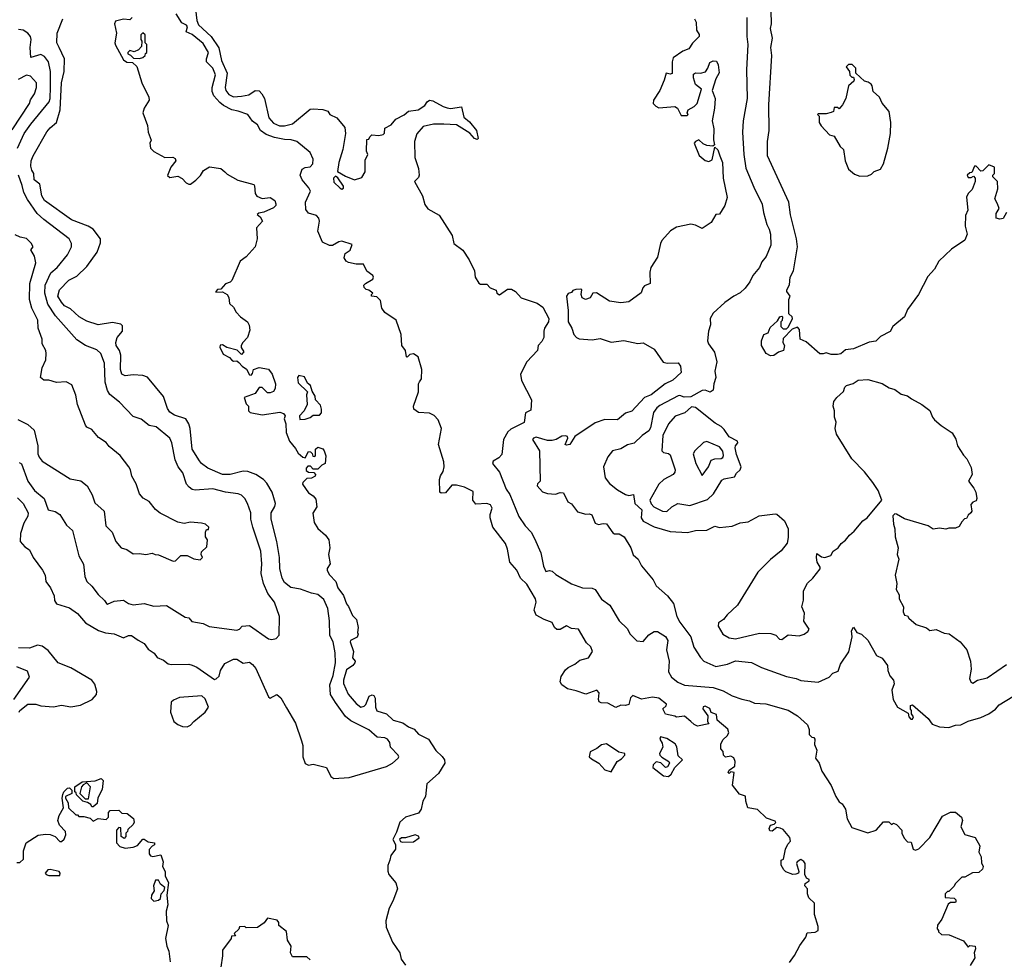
# Model space of a CAD drawing. Extents: x 1793424 to 1900092, y 321114 to 470632.
# Tile 167 of 256: x 1870383 to 1876562, y 396164 to 402060. Entities that reach past the tile are written whole.
import ezdxf

# ---------------------------------------------------------------- set-up
doc = ezdxf.new("R2010")
doc.units = 0

msp = doc.modelspace()

# ---------------------------------------------------------------- linework, layer by layer
at = {"layer": '0CON05XD'}
for points in [[(1870369.5, 399059.5), (1870404.5, 399025), (1870436.5, 398965), (1870434.3, 398945), (1870409.7, 398900.3), (1870388.6, 398835), (1870385.7, 398785.7), (1870415, 398751.2), (1870445, 398733.3), (1870467.5, 398685), (1870526, 398605), (1870542, 398575), (1870548, 398535), (1870577.5, 398495), (1870598.8, 398445), (1870602.5, 398415), (1870615, 398394), (1870695, 398370), (1870745, 398334.5), (1870795.9, 398275.9), (1870877.8, 398227.8), (1870922.6, 398212.6), (1870975.4, 398205.4), (1871035, 398182), (1871065, 398196), (1871085, 398195.8), (1871125.8, 398165.8), (1871165, 398146.2), (1871190, 398110), (1871227.5, 398085), (1871245, 398057.5), (1871285, 398040), (1871315, 398018.8), (1871335, 398013.3), (1871445, 398016.7), (1871465, 398010), (1871495, 397996.7), (1871605, 397920), (1871617, 397923), (1871635, 397940), (1871642.5, 397975), (1871670.7, 398019.3), (1871725, 398047.5), (1871745, 398047.5), (1871785, 398022.5), (1871825, 398027.5), (1871845, 398013.3), (1871865, 397987.5), (1871945, 397810), (1871955, 397802.5), (1871996.1, 397826.1), (1872021.2, 397805), (1872058.3, 397741.7), (1872113.8, 397645), (1872150.8, 397535), (1872159.2, 397505), (1872160, 397435), (1872175, 397392.5), (1872195, 397382.5), (1872225, 397387.5), (1872307.7, 397367.7), (1872335, 397310), (1872355, 397297.5), (1872450, 397305), (1872685, 397373.8), (1872722.5, 397395), (1872757.5, 397425), (1872762.5, 397435), (1872757.5, 397445), (1872710, 397495), (1872705.8, 397525), (1872691.4, 397545), (1872675, 397552.9), (1872626.9, 397556.9), (1872575, 397604.3), (1872460.5, 397660.5), (1872428.2, 397688.2), (1872364.2, 397774.2), (1872334.6, 397825), (1872329.5, 397885), (1872349.6, 397945), (1872364.4, 398024.4), (1872363.5, 398086.5), (1872350, 398155), (1872330, 398195), (1872328, 398288), (1872316.9, 398365), (1872291.7, 398421.7), (1872255, 398453.3), (1872215, 398460.5), (1872145, 398486), (1872085, 398496), (1872045, 398528.8), (1872030.8, 398555), (1872015.6, 398615.6), (1872013.1, 398685), (1871995.8, 398785), (1871960.8, 398925), (1871960.8, 398965), (1871984, 399005), (1871987.5, 399025), (1871968.5, 399095), (1871935, 399151.4), (1871914, 399174), (1871866, 399205), (1871815, 399224.2), (1871785, 399227.1), (1871704.5, 399205.5), (1871656.6, 399206.6), (1871563.3, 399245), (1871524.6, 399274.6), (1871512.5, 399292.5), (1871465.5, 399365.5), (1871453.5, 399495), (1871444.3, 399525), (1871426.2, 399555), (1871355, 399577.8), (1871325, 399597.5), (1871310.6, 399620.6), (1871285.4, 399695.4), (1871185, 399816), (1871155, 399828), (1871095, 399832), (1871045, 399824.2), (1871023.8, 399835), (1871015.8, 399865), (1871018.1, 399955), (1871010, 399985), (1870988.6, 400015), (1870985.8, 400034.2), (1870994.3, 400065.7), (1871028, 400105), (1871028.8, 400138.8), (1871018.8, 400148.8), (1870965, 400160.8), (1870875, 400146), (1870805, 400168), (1870756, 400195), (1870702, 400245), (1870665, 400264.4), (1870645, 400288), (1870623.3, 400325), (1870632, 400365), (1870691.2, 400425), (1870741.7, 400451.7), (1870805, 400512), (1870868.7, 400601.3), (1870890.6, 400659.4), (1870890, 400685), (1870843.8, 400745), (1870813.6, 400763.6), (1870708, 400805), (1870539.2, 400925), (1870521.4, 400955), (1870508.5, 401028.5), (1870474.4, 401055), (1870472.9, 401095), (1870458.6, 401115), (1870452, 401142), (1870454.7, 401175.3), (1870467.1, 401205), (1870553.8, 401356.2), (1870575, 401382.5), (1870614.6, 401415.4), (1870637.5, 401495), (1870645.5, 401665), (1870662.2, 401735), (1870663.3, 401815), (1870630.6, 401885), (1870615.5, 401915), (1870617.5, 401975), (1870653.8, 402065)], [(1871090, 402075), (1871075, 402060), (1871035, 402062.5), (1870985, 402050), (1870977.5, 402035), (1870991.2, 401975), (1870981.2, 401915), (1870985, 401900), (1871035, 401807.5), (1871055, 401793.3), (1871091.7, 401791.7), (1871117.3, 401767.3), (1871149.2, 401665), (1871194.2, 401575), (1871196, 401555), (1871163.3, 401505), (1871156.2, 401475), (1871185.7, 401395.7), (1871188.8, 401355), (1871207.5, 401305), (1871200, 401285), (1871203.3, 401255), (1871225, 401233.8), (1871295, 401196.2), (1871345, 401196.7), (1871359.3, 401189.3), (1871362.5, 401175), (1871332.5, 401135), (1871311.7, 401081.7), (1871325, 401070), (1871375, 401077.5), (1871403, 401063), (1871427, 401037), (1871445, 401027.5), (1871455, 401027.5), (1871487.7, 401052.3), (1871517.9, 401082.1), (1871536.1, 401113.9), (1871573.6, 401136.4), (1871646.4, 401126.4), (1871670, 401105), (1871685, 401090), (1871752.7, 401052.7), (1871852.5, 401025), (1871857.7, 401017.7), (1871860.5, 400970.5), (1871872.1, 400952.1), (1871905, 400938.6), (1871955, 400943.8), (1871983.3, 400925), (1871991.2, 400905), (1871991.2, 400895), (1871975, 400878.8), (1871915, 400852.5), (1871883, 400847), (1871872.5, 400837.5), (1871893, 400823), (1871906, 400795), (1871870, 400755), (1871873.8, 400685), (1871861.2, 400635), (1871805, 400571.2), (1871765.9, 400544.1), (1871715, 400422.5), (1871705, 400412.5), (1871675, 400402.5), (1871645, 400370), (1871625, 400367.5), (1871613.3, 400355), (1871615, 400350), (1871655, 400352.5), (1871685.9, 400335.9), (1871696.1, 400316.1), (1871699.3, 400279.3), (1871725, 400256.7), (1871741.2, 400225), (1871768.8, 400195), (1871813.3, 400165), (1871824.2, 400144.2), (1871827.3, 400112.7), (1871812.5, 400065), (1871782.5, 400035), (1871773.3, 400015), (1871772.5, 400002.5), (1871790, 399975), (1871775, 399960), (1871747, 399987), (1871683, 400003), (1871655, 400020), (1871641.7, 400018.3), (1871640, 400005), (1871660.7, 399960.7), (1871700.7, 399940.7), (1871715, 399922.5), (1871725, 399917.5), (1871745, 399920), (1871759.3, 399909.3), (1871780, 399885), (1871806.4, 399866.4), (1871825, 399832.5), (1871835, 399830), (1871845, 399840), (1871850, 399865), (1871885, 399877.5), (1871945, 399866.7), (1871966.7, 399835), (1871987.5, 399775), (1871986.7, 399745), (1871975, 399727.5), (1871955, 399717.5), (1871938.3, 399718.3), (1871905, 399752.5), (1871885, 399752.5), (1871860, 399715), (1871791.7, 399688.3), (1871805, 399650), (1871820, 399635), (1871820, 399605), (1871830, 399595), (1871905, 399581.2), (1872015, 399597.5), (1872038.3, 399588.3), (1872050, 399575), (1872042.5, 399555), (1872053.6, 399523.6), (1872055, 399470), (1872076.7, 399415), (1872115, 399370), (1872130.7, 399340.7), (1872160, 399315), (1872175, 399310), (1872195, 399350), (1872208.3, 399348.3), (1872218.3, 399338.3), (1872221.7, 399321.7), (1872235, 399320), (1872240, 399325), (1872240, 399365), (1872255, 399377.5), (1872285, 399367.5), (1872293.6, 399353.6), (1872303.6, 399323.6), (1872300, 399275), (1872280, 399265), (1872255, 399240), (1872225, 399240), (1872208.3, 399258.3), (1872191.7, 399258.3), (1872180, 399245), (1872181.7, 399231.7), (1872195, 399220), (1872228.3, 399218.3), (1872240, 399205), (1872237.5, 399195), (1872215, 399182.5), (1872185, 399180), (1872160, 399155), (1872157.5, 399145), (1872195, 399090), (1872225, 399072.5), (1872241.7, 399051.7), (1872247.5, 399002.5), (1872223, 398963), (1872230.8, 398905), (1872255, 398866.2), (1872302.5, 398825), (1872322.5, 398795)], [(1875215, 396143.8), (1875245, 396186.7), (1875278.8, 396251.2), (1875317, 396303), (1875325, 396330), (1875375, 396333.3), (1875393.3, 396345), (1875395, 396370), (1875370, 396445), (1875370, 396515), (1875335, 396550), (1875326.7, 396575), (1875326, 396606), (1875310, 396625), (1875311.7, 396638.3), (1875337.5, 396655), (1875337.5, 396665), (1875321.7, 396671.7), (1875310, 396695), (1875313.3, 396765), (1875305, 396777.5), (1875285, 396790), (1875262.5, 396775), (1875257.5, 396765), (1875272.5, 396715), (1875270, 396705), (1875253, 396697), (1875235, 396696.2), (1875191.7, 396711.7), (1875177.5, 396725), (1875162.5, 396755), (1875162.5, 396785), (1875177, 396793), (1875188.8, 396855), (1875203, 396887), (1875220, 396905), (1875217, 396927), (1875175, 396977.5), (1875155, 396987.5), (1875135, 396990), (1875105, 396967.5), (1875090.7, 396970.7), (1875087.5, 396985), (1875093.8, 397006.2), (1875117.5, 397012.5), (1875127.5, 397022.5), (1875125, 397030), (1875069.3, 397049.3), (1875013.9, 397103.9), (1874953.3, 397113.3), (1874940, 397155), (1874938.3, 397188.3), (1874900.7, 397200.7), (1874856.7, 397256.7), (1874866.4, 397336.4), (1874845, 397340), (1874835, 397330), (1874830, 397335), (1874835, 397350), (1874870, 397375), (1874873.3, 397405), (1874865, 397427.5), (1874845, 397437.5), (1874811.7, 397431.7), (1874800, 397445), (1874797, 397467), (1874782.5, 397485), (1874783.3, 397516.7), (1874797, 397543), (1874823, 397567), (1874832.5, 397585), (1874827, 397607), (1874760, 397665), (1874755, 397700), (1874721.7, 397711.7), (1874715, 397737.5), (1874685, 397752.5), (1874671.7, 397748.3), (1874670, 397735), (1874701.7, 397691.7), (1874700, 397655), (1874708.3, 397641.7), (1874637, 397627), (1874615, 397636.7), (1874595.6, 397655.6), (1874555, 397690), (1874505, 397682.5), (1874495, 397690), (1874435, 397702.5), (1874420, 397735), (1874440, 397755), (1874442.5, 397765), (1874395, 397802), (1874355, 397809.2), (1874285, 397796), (1874231.7, 397818.3), (1874216.2, 397805), (1874205, 397762), (1874185, 397755.8), (1874155, 397757.5), (1874125, 397744), (1874075, 397771.9), (1874033.1, 397773.1), (1874020.3, 397780.3), (1874015.6, 397795), (1874019.1, 397835), (1874005, 397852.5), (1873935, 397827.1), (1873875, 397848.6), (1873820, 397860), (1873785.8, 397885.8), (1873774.1, 397904.1), (1873781.7, 397938.3), (1873808.8, 397981.2), (1873824.5, 397995.5), (1873866.2, 398015), (1873899.3, 398040.7), (1873952.5, 398055), (1873977.5, 398095), (1873967.5, 398125), (1873939.3, 398149.3), (1873890, 398235), (1873845, 398240), (1873815, 398256.7), (1873775, 398232.5), (1873753, 398233), (1873740, 398245), (1873725, 398277.5), (1873675, 398296.2), (1873625, 398324), (1873611.2, 398355), (1873624.2, 398405), (1873620.8, 398425), (1873565, 398518.8), (1873526, 398555), (1873502, 398605), (1873458.8, 398655), (1873445, 398737.5), (1873432.6, 398772.6), (1873351.4, 398875), (1873336, 398935), (1873336, 398955), (1873348.8, 398995), (1873336.7, 399015), (1873315, 399023.3), (1873245, 399020), (1873227.5, 399045), (1873228.3, 399098.3), (1873175, 399127.5), (1873125, 399140), (1873095, 399140), (1873055, 399090), (1873028.3, 399088.3), (1873020, 399095), (1873017.5, 399175), (1873023, 399197), (1873040, 399225), (1873046.2, 399255), (1873044, 399285), (1873011.2, 399395), (1873031.2, 399495), (1873009.7, 399549.7), (1872985, 399576), (1872955, 399590), (1872885, 399594.2), (1872856.2, 399615), (1872853.8, 399635), (1872885.7, 399725), (1872885.9, 399774.1), (1872892.1, 399787.9), (1872904.3, 399805.7), (1872906.2, 399865), (1872884.2, 399944.2), (1872855, 399963.8), (1872831.7, 399958.3), (1872815, 399942.5), (1872810, 399945), (1872803.8, 399985), (1872781.2, 400015), (1872777.5, 400085), (1872746.2, 400175), (1872673.6, 400223.6), (1872655, 400250), (1872648.3, 400298.3), (1872625, 400320), (1872590, 400325), (1872590, 400335), (1872600, 400345), (1872575, 400362.5), (1872556.4, 400366.4), (1872545, 400380), (1872543.3, 400395), (1872552.5, 400405), (1872598.3, 400431.7), (1872603.3, 400445), (1872600, 400455), (1872562.1, 400482.1), (1872540, 400525), (1872495, 400526.2), (1872446.1, 400536.1), (1872432.5, 400545), (1872420, 400565), (1872426.4, 400593.6), (1872456.1, 400613.9), (1872468.8, 400648.8), (1872405, 400670), (1872385, 400666.7), (1872346.4, 400643.6), (1872327, 400643), (1872283.3, 400665), (1872254.1, 400734.1), (1872264.3, 400795), (1872261.1, 400815), (1872245, 400832.2), (1872195.3, 400845.3), (1872178.2, 400868.2), (1872177.7, 400915), (1872207.1, 400985), (1872198, 401005), (1872155.6, 401055.6), (1872142.5, 401085), (1872155, 401121.2), (1872175, 401131.9), (1872205, 401136), (1872222, 401155), (1872223.8, 401185), (1872205, 401226.7), (1872122.5, 401295), (1872086.6, 401306.6), (1872045, 401308.2), (1871981.7, 401321.7), (1871930, 401340), (1871894.2, 401365), (1871875, 401401.2), (1871843.3, 401423.3), (1871815.4, 401465.4), (1871755, 401487.1), (1871715, 401493.8), (1871661.2, 401521.2), (1871639.8, 401539.8), (1871602, 401582), (1871590.6, 401610.6), (1871590.5, 401635), (1871611.1, 401715), (1871594.3, 401755), (1871556.2, 401795), (1871555.3, 401815), (1871567.3, 401855), (1871535, 401910), (1871465, 401967.5), (1871427.5, 401985), (1871435.5, 402015), (1871430, 402025), (1871400, 402040), (1871365, 402097.5)], [(1871485.4, 402125.4), (1871494.5, 402055), (1871505, 402027.5), (1871584.6, 401954.6), (1871633.8, 401883.8), (1871649.5, 401805), (1871685.7, 401725), (1871672.5, 401635), (1871677.8, 401615), (1871695, 401591.4), (1871725, 401577.1), (1871775, 401580), (1871821.7, 401588.3), (1871860, 401615), (1871885, 401613.3), (1871903.3, 401595), (1871918.8, 401565), (1871945.6, 401445), (1871975, 401410), (1872013.3, 401395), (1872045, 401393.3), (1872095, 401405.7), (1872205, 401498.8), (1872225, 401501.2), (1872285, 401496.7), (1872316.7, 401486.7), (1872330, 401465), (1872373.8, 401443.8), (1872423.3, 401383.3), (1872427.5, 401345), (1872411.9, 401245), (1872385.6, 401165), (1872377.5, 401107.5), (1872427.6, 401077.6), (1872485, 401055.7), (1872530.5, 401069.5), (1872550.8, 401105), (1872551.7, 401178.3), (1872567.5, 401215), (1872560, 401235), (1872561.7, 401308.3), (1872575, 401310), (1872580, 401325), (1872593, 401337), (1872636.7, 401333.3), (1872665, 401340), (1872671.7, 401348.3), (1872675, 401380), (1872715, 401400), (1872744.2, 401435.8), (1872795, 401462.9), (1872823.8, 401486.2), (1872883.3, 401495), (1872925, 401522.5), (1872940.6, 401545), (1872955, 401554.4), (1872975, 401551.5), (1873040, 401515), (1873065, 401507.5), (1873086.4, 401503.6), (1873155, 401513.3), (1873169.4, 401449.4), (1873205, 401419.2), (1873249.2, 401365), (1873260, 401315), (1873255, 401307.5), (1873236.7, 401315), (1873207.8, 401347.8), (1873125, 401400), (1873045, 401405.5), (1872980, 401405), (1872915, 401390.6), (1872875, 401343.8), (1872860, 401295), (1872862, 401195), (1872886.4, 401126.4), (1872890, 401085), (1872885, 401070), (1872860, 401045), (1872910, 400955), (1872925, 400900), (1872943.9, 400873.9), (1873015, 400832.5), (1873096.7, 400705), (1873107.5, 400655), (1873163.9, 400613.9), (1873203.6, 400553.6), (1873237.5, 400485), (1873241.2, 400445), (1873265, 400406.7), (1873275, 400401.2), (1873315, 400400), (1873335, 400377.5), (1873373, 400363), (1873377.5, 400345), (1873395, 400333.3), (1873445, 400368.8), (1873468.8, 400368.8), (1873493.9, 400353.9), (1873530, 400315), (1873630.5, 400280.5), (1873667.1, 400257.1), (1873704.3, 400185), (1873700.8, 400165), (1873676, 400125), (1873672.9, 400105), (1873672.9, 400065), (1873659.8, 400040.2), (1873635.8, 400015), (1873632, 399985), (1873566, 399914), (1873526.2, 399835), (1873531.2, 399795), (1873595.4, 399675.4), (1873590, 399610), (1873558, 399592), (1873548.6, 399531.4), (1873465, 399491.2), (1873445.7, 399474.3), (1873420, 399425), (1873409.5, 399330.5), (1873390.3, 399309.7), (1873355, 399288.8), (1873350.8, 399275), (1873395, 399220), (1873435.6, 399115), (1873459.7, 399079.7), (1873515, 398943.3), (1873555, 398883.3), (1873593.6, 398843.6), (1873613.6, 398803.6), (1873654, 398715), (1873669.3, 398630.7), (1873685, 398597.5), (1873707, 398603), (1873725, 398600), (1873748, 398578), (1873845, 398520), (1873915, 398495.8), (1873975, 398492), (1873995, 398483.8), (1874033.7, 398423.7), (1874086.2, 398385), (1874145, 398286.7), (1874195, 398238.8), (1874213.8, 398205), (1874255, 398162.9), (1874295, 398158.8), (1874330.5, 398199.5), (1874365, 398220), (1874385, 398220), (1874435, 398188.8), (1874450.6, 398165), (1874441.9, 398105), (1874458.1, 398035), (1874455, 397967.5), (1874474.5, 397934.5), (1874512.8, 397902.8), (1874555, 397883.6), (1874735, 397869.2), (1874798.2, 397848.2), (1874855, 397817.5), (1874915.8, 397795.8), (1874964, 397786), (1874995, 397772), (1875065, 397765.8), (1875206.6, 397726.6), (1875265, 397691.4), (1875326, 397635), (1875338, 397605), (1875336.7, 397575), (1875355, 397556.7), (1875366.2, 397556.2), (1875373.3, 397545), (1875371.7, 397511.7), (1875386.2, 397475), (1875376.2, 397425), (1875401.2, 397395), (1875416.2, 397345), (1875476.2, 397255), (1875504.4, 397184.4), (1875525, 397152.5), (1875545, 397140), (1875565.9, 397105.9), (1875576.7, 397045), (1875605, 396990), (1875705, 396957.5), (1875757.5, 396975), (1875803, 397027), (1875837, 397027), (1875855, 397010), (1875867, 397017), (1875885, 397010), (1875920, 396975), (1875920, 396955), (1875933, 396923), (1875955, 396900), (1875978.3, 396898.3), (1875990, 396855), (1876005, 396847.5), (1876025, 396857.5), (1876095, 396927.5), (1876175, 397062.5), (1876225, 397087.5), (1876255, 397087.5), (1876292.5, 397055), (1876300, 397035), (1876290, 396995), (1876315, 396947.5), (1876378.3, 396928.3), (1876407.5, 396875), (1876402.5, 396835), (1876417, 396807), (1876418.3, 396768.3), (1876430, 396745), (1876425, 396730), (1876401.7, 396708.3), (1876363, 396707), (1876315, 396680), (1876295, 396680), (1876255, 396640), (1876245, 396620), (1876215, 396590), (1876205, 396590), (1876190, 396575), (1876191.7, 396551.7), (1876247, 396547), (1876257, 396537), (1876257.5, 396525), (1876255, 396520), (1876225, 396520), (1876210, 396510), (1876170, 396415), (1876143, 396377), (1876140, 396355), (1876150, 396345), (1876150, 396335), (1876168.3, 396318.3), (1876216.4, 396316.4), (1876305, 396280), (1876335, 396240), (1876345, 396250), (1876380, 396245), (1876381.7, 396228.3), (1876372.5, 396205), (1876376.4, 396173.6), (1876347.5, 396125)], [(1874617.5, 402065), (1874627.5, 402045), (1874630, 401995), (1874647, 401967), (1874647.5, 401955), (1874605, 401912.5), (1874583, 401877), (1874545, 401862.5), (1874485, 401820), (1874477.5, 401795), (1874477, 401723), (1874465, 401717.5), (1874440, 401725), (1874428.3, 401681.7), (1874400, 401615), (1874360, 401555), (1874357.5, 401535), (1874375, 401516.7), (1874395, 401506.7), (1874495, 401515.8), (1874511.2, 401505), (1874535, 401460), (1874571.7, 401458.3), (1874577.5, 401465), (1874572.5, 401475), (1874578.8, 401495), (1874615, 401515.8), (1874634, 401535), (1874662.5, 401625), (1874625, 401653.3), (1874611.2, 401695), (1874612, 401718), (1874623.8, 401726.2), (1874655, 401724), (1874687.5, 401732.5), (1874702.5, 401755), (1874715, 401792.5), (1874735, 401802.5), (1874755, 401800), (1874766.1, 401776.1), (1874773, 401727), (1874751.2, 401688.8), (1874729.2, 401615), (1874746.7, 401565), (1874743.8, 401505), (1874728.8, 401425), (1874740, 401375), (1874736.4, 401306.4), (1874742.5, 401275), (1874733, 401267), (1874695, 401271.5), (1874672.1, 401282.1), (1874645, 401305.7), (1874623.2, 401296.8), (1874616.2, 401285), (1874647.7, 401207.7), (1874685.8, 401175.8), (1874708.8, 401171.2), (1874728.8, 401181.2), (1874745, 401260), (1874765, 401242.5), (1874776.7, 401205), (1874793.3, 401165), (1874798.8, 401065), (1874822, 400945), (1874808.8, 400895), (1874775, 400840), (1874751.7, 400838.3), (1874723, 400787), (1874665, 400750), (1874625, 400770), (1874595, 400776.7), (1874505, 400757.5), (1874467.5, 400735), (1874413.8, 400675), (1874404.3, 400655.7), (1874385, 400570), (1874343.3, 400505), (1874336.7, 400475), (1874340, 400405), (1874305, 400390), (1874293, 400377), (1874283, 400347), (1874205, 400290), (1874155, 400283.8), (1874085, 400293.8), (1874003.9, 400346.1), (1873980, 400345), (1873962.5, 400315), (1873933.8, 400303.8), (1873913.3, 400315), (1873907.5, 400335), (1873910, 400365), (1873905, 400370), (1873873, 400367), (1873855, 400360), (1873845, 400347.5), (1873825, 400342.5), (1873814, 400326), (1873824.3, 400235), (1873824.4, 400165), (1873848, 400125), (1873860, 400085), (1873877.5, 400065), (1873895, 400056.7), (1873975, 400052), (1874025, 400058.8), (1874095, 400037.5), (1874175, 400046), (1874262.5, 400027.5), (1874295, 400032.5), (1874365, 399992), (1874421.3, 399911.3), (1874445.9, 399904.1), (1874516.4, 399906.4), (1874529.2, 399885), (1874533.9, 399846.1), (1874481.7, 399798.3), (1874433.8, 399775), (1874345, 399706.2), (1874305, 399690), (1874225, 399603.8), (1874185, 399591.2), (1874135, 399550), (1874055, 399551.2), (1873995, 399531.2), (1873866.7, 399445), (1873835, 399393.8), (1873815, 399390), (1873806.7, 399395), (1873824, 399435), (1873820, 399445), (1873808.9, 399448.9), (1873785, 399446.7), (1873750, 399425), (1873725, 399418.5), (1873695, 399420.3), (1873625, 399440.5), (1873606.9, 399435), (1873602.1, 399425), (1873644.6, 399355), (1873650, 399165), (1873631.7, 399148.3), (1873630, 399135), (1873665, 399097.5), (1873695, 399086.7), (1873745, 399083.3), (1873775, 399092.5), (1873795, 399090), (1873823.3, 399035), (1873845, 399022.5), (1873882.7, 398972.7), (1873935, 398956.7), (1873958.8, 398958.8), (1873973.3, 398953.3), (1873995, 398900), (1874015, 398892), (1874045, 398899.4), (1874065, 398895.6), (1874105, 398840), (1874115, 398833.8), (1874145, 398833.8), (1874176.7, 398815), (1874219.2, 398745), (1874232.7, 398702.7), (1874264.1, 398674.1), (1874285, 398633.3), (1874357.5, 398545), (1874377.6, 398507.6), (1874448.8, 398445), (1874485.8, 398395.8), (1874506.2, 398315), (1874525, 398278.8), (1874595, 398187.5), (1874612.7, 398122.7), (1874655, 398056.7), (1874676.7, 398035), (1874752.1, 398002.1), (1874825.2, 398014.8), (1874875, 398037.5), (1874975, 398027.1), (1875037.5, 397995), (1875195, 397937.5), (1875255, 397926), (1875285, 397914), (1875395, 397903.8), (1875462.5, 397935), (1875485, 397958.8), (1875518.8, 397971.2), (1875533.8, 398015), (1875587.3, 398092.7), (1875607, 398187), (1875602.5, 398225), (1875615, 398247.5), (1875637.5, 398215), (1875665, 398203.3), (1875705.5, 398165.5), (1875759.7, 398069.7), (1875795, 398054.2), (1875828.3, 398008.3), (1875831.4, 397975), (1875843.1, 397943.1), (1875867.5, 397915), (1875871.7, 397891.7), (1875857, 397853), (1875863.6, 397793.6)], [(1874945.7, 402075), (1874945.8, 401955), (1874952.9, 401905), (1874944.2, 401745), (1874947.5, 401565), (1874924.2, 401425), (1874919.2, 401355), (1874926.9, 401215), (1874939.1, 401129.1), (1874989.3, 401009.3), (1875043.2, 400903.2), (1875050.8, 400849.2), (1875070.8, 400775), (1875087.5, 400745), (1875095.8, 400714.2), (1875097.1, 400645), (1875067.5, 400575), (1875040.3, 400539.7), (1875026.2, 400505), (1874983.8, 400455), (1874966, 400415), (1874936.7, 400375), (1874905, 400346.7), (1874863.9, 400326.1), (1874807.5, 400285), (1874735, 400217.5), (1874716.7, 400185), (1874718.8, 400145), (1874706, 400105), (1874698.8, 400045), (1874706.2, 400025), (1874743.9, 399973.9), (1874757.3, 399912.7), (1874746, 399855), (1874752, 399815), (1874738.8, 399775), (1874734, 399735), (1874717.1, 399722.9), (1874685, 399735.6), (1874665, 399733.8), (1874595, 399693.9), (1874552.1, 399692.1), (1874525, 399701.4), (1874515, 399699.1), (1874400.9, 399639.1), (1874382.2, 399625), (1874361.5, 399595), (1874342.1, 399497.9), (1874330.7, 399479.3), (1874288.9, 399451.1), (1874238.3, 399401.7), (1874198.3, 399391.7), (1874155, 399368), (1874103.3, 399355), (1874075, 399317.5), (1874046.2, 399255), (1874056.7, 399185), (1874085, 399148.8), (1874135, 399108.8), (1874185, 399080), (1874205, 399073.8), (1874235, 399080), (1874243.3, 399025), (1874287.9, 398985), (1874282.9, 398935), (1874295, 398912.7), (1874365, 398878.2), (1874465, 398849.2), (1874575, 398842.5), (1874625, 398853.8), (1874695, 398857.5), (1874745, 398881.4), (1874775, 398874.2), (1874855, 398880.8), (1874905, 398902), (1874955, 398908.8), (1875023, 398947), (1875125, 398960), (1875135, 398957.5), (1875182.5, 398915), (1875206.2, 398865), (1875205, 398810), (1875200, 398775), (1875162.7, 398727.3), (1875095, 398673.3), (1875015.9, 398594.1), (1874886.7, 398385), (1874823.3, 398325), (1874800, 398295), (1874768.8, 398275), (1874766.2, 398255), (1874796.7, 398205), (1874835, 398181.4), (1874875, 398175.7), (1875025, 398210), (1875097.3, 398207.3), (1875128.3, 398198.3), (1875151.7, 398171.7), (1875165, 398170), (1875205, 398198.8), (1875275, 398193.8), (1875306.1, 398203.9), (1875329.3, 398220.7), (1875337.5, 398235), (1875303.3, 398285), (1875308.8, 398335), (1875291.2, 398375), (1875301.7, 398418.3), (1875302, 398475), (1875328, 398525), (1875361.2, 398555), (1875407.5, 398615), (1875407.1, 398625), (1875387.1, 398655), (1875384.1, 398684.1), (1875385, 398710), (1875415, 398690), (1875435, 398685.8), (1875472.7, 398697.3), (1875488.8, 398725), (1875518.8, 398745), (1875537.3, 398772.7), (1875566.3, 398793.7), (1875590, 398825), (1875620.5, 398849.5), (1875674.2, 398915), (1875702.5, 398935), (1875792.5, 399045), (1875770, 399105), (1875736.3, 399156.3), (1875685, 399222), (1875605, 399304), (1875508.3, 399458.3), (1875500, 399495), (1875506.7, 399535), (1875497.5, 399565), (1875497.5, 399605), (1875487.5, 399635), (1875493.3, 399665), (1875510.7, 399689.3), (1875552.5, 399727.5), (1875561.2, 399755), (1875572.5, 399765), (1875613.6, 399776.4), (1875645, 399797.5), (1875705, 399801.2), (1875795, 399776.2), (1875840.5, 399750.5), (1875875, 399740), (1875915, 399711.2), (1875955, 399700), (1875980.5, 399680.5), (1876045, 399646.2), (1876095, 399606.7), (1876111.2, 399565), (1876125, 399550), (1876165, 399513.3), (1876235, 399467.5), (1876257.6, 399427.6), (1876268.8, 399385), (1876305, 399327.5), (1876326.7, 399305), (1876355, 399250), (1876360, 399205), (1876337.5, 399165), (1876370.7, 399120.7), (1876382.5, 399095), (1876390, 399055), (1876385, 399040), (1876365, 399032.5), (1876353, 399017), (1876357.5, 398975), (1876352.5, 398965), (1876335, 398950), (1876325, 398930), (1876313, 398927), (1876295, 398910), (1876279.3, 398880.7), (1876255, 398870), (1876215, 398870), (1876195, 398862.5), (1876155, 398870), (1876115, 398862.5), (1876085, 398883.3), (1875935, 398927.5), (1875885, 398957.5), (1875875, 398960), (1875863, 398947), (1875866.7, 398895), (1875875.9, 398865.9), (1875876.7, 398815), (1875896.7, 398745), (1875890, 398705), (1875901.2, 398675), (1875876.7, 398575), (1875887, 398523), (1875883.8, 398485), (1875901.7, 398451.7), (1875902.5, 398425), (1875930, 398375), (1875927.5, 398345), (1875935, 398322.5), (1875955, 398320), (1875963.6, 398303.6), (1876010, 398265), (1876073.6, 398243.6), (1876095, 398227.5), (1876135, 398232.5), (1876185, 398210), (1876215.9, 398205.9), (1876285.9, 398155.9), (1876326.1, 398106.1), (1876350, 398035), (1876353.3, 397985), (1876343.8, 397925), (1876352.5, 397905), (1876365, 397897.5), (1876393.8, 397916.2), (1876455, 397929.2), (1876575, 398014)], [(1876520, 400905), (1876502.5, 400935), (1876521.7, 400998.3), (1876520, 401045), (1876490, 401075), (1876490, 401085), (1876500, 401095), (1876500, 401135), (1876465, 401150), (1876428.3, 401111.7), (1876415, 401110), (1876385, 401140), (1876375, 401140), (1876358.3, 401101.7), (1876345, 401100), (1876330, 401085), (1876335, 401070), (1876355, 401070), (1876368.3, 401078.3), (1876380, 401065), (1876380, 401045), (1876360, 400995), (1876335, 400970), (1876323.9, 400946.1), (1876332.5, 400865), (1876319.3, 400830.7), (1876317.5, 400765), (1876330, 400715), (1876315, 400677.5), (1876230.6, 400619.4), (1876150.8, 400545), (1876124.2, 400495), (1876081.8, 400448.2), (1876024.1, 400335.9), (1875955, 400242.5), (1875936.7, 400195), (1875863.3, 400135), (1875845, 400102.5), (1875785, 400072.5), (1875755, 400042.5), (1875715, 400036.7), (1875615, 399993.8), (1875565, 399988.8), (1875535.7, 399964.3), (1875515, 399958.8), (1875475, 399958.8), (1875445, 399970), (1875425, 399962.5), (1875405, 399963.3), (1875318.3, 400038.3), (1875280, 400055), (1875277.5, 400115), (1875265, 400130), (1875231.7, 400118.3), (1875175, 400060), (1875172.5, 400035), (1875182.5, 400015), (1875176.2, 399983.8), (1875145, 399973.3), (1875115, 399953.3), (1875095, 399950), (1875067.5, 399965), (1875037.5, 400015), (1875037.5, 400045), (1875052.5, 400085), (1875080, 400095), (1875091.7, 400128.3), (1875139.3, 400170.7), (1875153.6, 400196.4), (1875165, 400200), (1875170, 400195), (1875167, 400173), (1875160, 400165), (1875160, 400135), (1875175, 400120), (1875195, 400120), (1875208.3, 400131.7), (1875232.5, 400185), (1875230, 400195), (1875210, 400215), (1875210, 400305), (1875217.5, 400325), (1875197.5, 400355), (1875197.5, 400365), (1875214.1, 400395.9), (1875218, 400445), (1875240, 400485), (1875263.8, 400635), (1875257.5, 400685), (1875220.8, 400835), (1875210, 400915), (1875075.8, 401205.8), (1875076, 401295), (1875085.7, 401364.3), (1875084.4, 401525), (1875102.5, 401835), (1875097.5, 401885), (1875108, 401945), (1875094.2, 402005), (1875100.8, 402035), (1875098.6, 402115)], [(1870368.7, 401255), (1870412.1, 401345), (1870452.5, 401405), (1870567.1, 401545), (1870574.1, 401565.9), (1870577.1, 401637.1), (1870577.3, 401735), (1870563.6, 401795), (1870539.2, 401829.2), (1870515, 401840.9), (1870453.9, 401823.9), (1870449.2, 401885), (1870455.6, 401935.6), (1870450, 401955), (1870433.8, 401975), (1870405, 401993.8), (1870375, 401998)], [(1871135, 401817.5), (1871155, 401823.3), (1871170, 401835), (1871171.7, 401848.3), (1871180, 401855), (1871180, 401905), (1871170, 401915), (1871170, 401965), (1871155, 401977.5), (1871142.5, 401965), (1871142.5, 401935), (1871150, 401925), (1871148.3, 401891.7), (1871128.3, 401871.7), (1871101.7, 401858.3), (1871075, 401866.2), (1871062.5, 401855), (1871062.5, 401845), (1871078.3, 401838.3), (1871098.3, 401818.3), (1871135, 401817.5)], [(1875655, 401077.5), (1875705, 401081.2), (1875728.3, 401091.7), (1875745, 401107.5), (1875785, 401122.5), (1875803.8, 401155), (1875831.2, 401255), (1875848, 401345), (1875850, 401415), (1875838.8, 401485), (1875795, 401536.7), (1875778.8, 401575), (1875738.8, 401608.8), (1875733.8, 401645), (1875726.7, 401655), (1875707.7, 401667.7), (1875683.8, 401673.8), (1875630, 401725), (1875630, 401755), (1875608.3, 401778.3), (1875585, 401780), (1875570, 401765), (1875590, 401735), (1875591.7, 401711.7), (1875605, 401700), (1875615, 401700), (1875620, 401685), (1875617.5, 401675), (1875583.3, 401645), (1875566.7, 401565), (1875547.5, 401525), (1875525, 401500), (1875515, 401510), (1875495, 401510), (1875490, 401485), (1875475, 401477.5), (1875445, 401470), (1875395, 401470), (1875390, 401465), (1875400, 401455), (1875400, 401415), (1875412.5, 401395), (1875465, 401337.5), (1875495, 401330), (1875532.5, 401265), (1875552.5, 401245), (1875563.3, 401175), (1875585, 401122.5), (1875621.2, 401091.2), (1875655, 401077.5)], [(1870335, 401370), (1870445, 401533.8), (1870451.7, 401558.3), (1870476, 401595), (1870489.2, 401635), (1870488, 401665), (1870451.2, 401705), (1870425, 401713.1), (1870372.7, 401685)], [(1870380.5, 399280.5), (1870395, 399273.3), (1870435, 399163.8), (1870475.8, 399105.8), (1870536.7, 399055), (1870561.2, 398985), (1870605, 398974), (1870635.9, 398955.9), (1870677, 398887), (1870713.6, 398853.6), (1870753.8, 398695), (1870782.7, 398642.7), (1870792, 398565), (1870804.2, 398534.2), (1870835.9, 398505.9), (1870875, 398452.5), (1870915.9, 398415.9), (1870927, 398397), (1870935, 398393.3), (1870975, 398411.2), (1871035, 398417.5), (1871066.4, 398396.4), (1871095, 398388.8), (1871165, 398396.7), (1871225, 398378.8), (1871305, 398383.8), (1871421.7, 398311.7), (1871445, 398306.7), (1871464.1, 398284.1), (1871535, 398270), (1871571.7, 398251.7), (1871745, 398230), (1871762.5, 398235), (1871780, 398255), (1871825, 398258.8), (1871945, 398173.8), (1871965, 398170), (1871993, 398177), (1872011.7, 398198.3), (1872013.3, 398315), (1871982, 398405), (1871939.8, 398459.8), (1871912.2, 398522.2), (1871898.9, 398585), (1871902.2, 398645), (1871895.5, 398725), (1871845.6, 398875), (1871834.4, 398925), (1871833.3, 398965), (1871813.1, 399025), (1871796.3, 399056.3), (1871775.4, 399075.4), (1871755, 399084.3), (1871675, 399094.4), (1871595, 399117.1), (1871485, 399108), (1871465, 399112), (1871445.8, 399125.8), (1871430, 399145), (1871407, 399217), (1871378, 399255), (1871357.9, 399297.9), (1871337.5, 399405), (1871325, 399433.3), (1871240, 399505), (1871195, 399512.5), (1871145, 399552.5), (1871095, 399570), (1871009.7, 399659.7), (1870949.1, 399709.1), (1870935, 399733.3), (1870919.5, 399785), (1870914.3, 399905), (1870892, 399965), (1870867.4, 399987.4), (1870796.2, 400015), (1870740.9, 400050.9), (1870607.5, 400202.5), (1870560, 400275), (1870540.4, 400345), (1870542.7, 400395), (1870579.2, 400470.8), (1870617.5, 400505), (1870682.9, 400585), (1870708, 400635), (1870707.5, 400655), (1870694, 400685), (1870535, 400805.5), (1870493.6, 400843.6), (1870432.6, 400932.6), (1870408.6, 400975), (1870399.2, 401019.2), (1870374.7, 401084.7)], [(1872405, 400997.5), (1872415, 401002.5), (1872416, 401016), (1872378.8, 401068.8), (1872365, 401077.5), (1872352.5, 401065), (1872355, 401040), (1872395, 401003.3), (1872405, 400997.5)], [(1876575, 400850), (1876555, 400812.5), (1876535, 400807.5), (1876510, 400815), (1876510, 400845), (1876530, 400875), (1876520, 400905)], [(1870372.1, 399552.1), (1870435, 399519.2), (1870474.3, 399485), (1870497.1, 399385), (1870496.9, 399335), (1870504.6, 399314.6), (1870525, 399290), (1870699.5, 399179.5), (1870767.3, 399167.3), (1870807.5, 399135), (1870837.7, 399077.7), (1870855, 399027.5), (1870913.3, 398975), (1870923.9, 398883.9), (1870963.6, 398843.6), (1870987.5, 398785), (1871020, 398745), (1871056.1, 398736.1), (1871095, 398707.5), (1871135, 398711.2), (1871175, 398703.3), (1871215, 398712.5), (1871233, 398703), (1871255, 398702.5), (1871347, 398663), (1871360, 398665), (1871395, 398697.5), (1871435, 398696.7), (1871475, 398676.7), (1871515, 398670), (1871530, 398685), (1871522.5, 398705), (1871525, 398720), (1871557, 398753), (1871562.5, 398795), (1871550, 398815), (1871550, 398845), (1871555, 398860), (1871568.3, 398861.7), (1871570, 398875), (1871550, 398895), (1871525, 398901.2), (1871455, 398906.2), (1871415, 398898.8), (1871375, 398906.2), (1871265, 398964), (1871235, 398986.2), (1871195, 399036.2), (1871157.7, 399057.7), (1871136, 399085), (1871115, 399147.5), (1871086.2, 399195), (1871078.8, 399235), (1871068.8, 399255), (1871013.8, 399325), (1870945, 399381.2), (1870925, 399406.2), (1870877.9, 399437.9), (1870835, 399488.8), (1870805, 399503.8), (1870796.2, 399515), (1870746.2, 399645), (1870736.4, 399703.6), (1870709.5, 399769.5), (1870675, 399786.7), (1870615, 399783.3), (1870565, 399798.8), (1870535, 399797.5), (1870513.3, 399815), (1870523.3, 399875), (1870546.2, 399925), (1870550, 399965), (1870546.2, 399985), (1870523.8, 400025), (1870523.3, 400055), (1870500, 400125), (1870498, 400175), (1870460.3, 400250.3), (1870444.4, 400305), (1870447.1, 400405), (1870484, 400535), (1870477, 400577), (1870452.5, 400615), (1870467.5, 400635), (1870455, 400658.8), (1870425, 400688.1), (1870385.9, 400695.9), (1870355, 400710)], [(1872141.7, 399551.7), (1872175, 399552.5), (1872207, 399563), (1872225, 399577.5), (1872265, 399577.5), (1872276.4, 399593.6), (1872276.1, 399616.1), (1872270.7, 399640.7), (1872240, 399675), (1872237, 399697), (1872218.3, 399728.3), (1872207.5, 399765), (1872190, 399780), (1872169.5, 399819.5), (1872135, 399827.5), (1872127.5, 399815), (1872131.7, 399781.7), (1872190, 399725), (1872182.5, 399705), (1872187.5, 399645), (1872167.5, 399605), (1872140, 399575), (1872141.7, 399551.7)], [(1874445, 398974.4), (1874476.2, 399003.8), (1874513.5, 399023.5), (1874588.2, 399011.8), (1874700.2, 399049.8), (1874736.1, 399083.9), (1874789.1, 399170.9), (1874805, 399179.5), (1874869.5, 399190.5), (1874881.5, 399215), (1874904.6, 399235.4), (1874910, 399255), (1874882.2, 399332.2), (1874874, 399374), (1874874.6, 399385), (1874889.1, 399405), (1874888.2, 399415), (1874835, 399442.9), (1874805, 399489.4), (1874785, 399508.1), (1874747.6, 399527.6), (1874625, 399627.5), (1874598.3, 399631.7), (1874557, 399593), (1874497.3, 399572.7), (1874455.5, 399524.5), (1874419.2, 399450.8), (1874413.8, 399355), (1874422.5, 399345), (1874455, 399338), (1874465, 399330), (1874496.7, 399235), (1874495, 399220), (1874484.5, 399205.5), (1874426.4, 399173.6), (1874394, 399146), (1874337.8, 399045), (1874345, 399021.2), (1874362.4, 399002.4), (1874416.8, 398976.8), (1874445, 398974.4)], [(1874665, 399200), (1874706.2, 399255), (1874723.3, 399295), (1874745, 399304), (1874785, 399306), (1874796.7, 399313.3), (1874800, 399325), (1874795, 399352.5), (1874775, 399380), (1874695, 399413.3), (1874675, 399407.5), (1874620, 399355), (1874610, 399335), (1874626.7, 399275), (1874665, 399200)], [(1872322.5, 398795), (1872330, 398745), (1872321.2, 398705), (1872332.5, 398645), (1872313, 398617), (1872313, 398603), (1872327, 398577), (1872367.5, 398535), (1872380, 398495), (1872416.1, 398446.1), (1872433.3, 398395), (1872447.5, 398377.5), (1872471.7, 398321.7), (1872497.5, 398295), (1872506.7, 398245), (1872502.5, 398215), (1872507.5, 398205), (1872500, 398185), (1872460, 398165), (1872457.5, 398155), (1872477.5, 398095), (1872472.5, 398055), (1872487.5, 398035), (1872486.7, 398025), (1872473, 398007), (1872435, 397980), (1872415.7, 397915), (1872415.7, 397895), (1872445, 397827.5), (1872495, 397768.8), (1872525, 397746.2), (1872545, 397751.2), (1872555, 397763.3), (1872576.2, 397815), (1872595, 397824), (1872605, 397818.8), (1872613, 397803), (1872616.7, 397745), (1872625, 397721.9), (1872685, 397703.5), (1872727.5, 397665), (1872788.5, 397648.5), (1872823, 397623), (1872858.8, 397608.8), (1872885, 397576.7), (1872949.2, 397545), (1872994.7, 397474.7), (1873035, 397435.6), (1873048.2, 397415), (1873051.1, 397395), (1873011.1, 397328.9), (1872937.5, 397265), (1872928.8, 397185), (1872912.5, 397155), (1872902, 397105), (1872885, 397080), (1872804.4, 397055.6), (1872768, 397025), (1872748.8, 396961.2), (1872724, 396915), (1872741.2, 396885), (1872741.2, 396855), (1872711.2, 396815), (1872706.7, 396785), (1872693, 396753), (1872693, 396717), (1872700, 396695), (1872744, 396644), (1872754, 396605), (1872725, 396527.5), (1872701.2, 396485), (1872680, 396405), (1872683.8, 396365), (1872721.7, 396271.7), (1872768.8, 396205), (1872776.7, 396165), (1872805, 396127.5)], [(1870379.2, 397715), (1870384.3, 397725), (1870435, 397764), (1870484.1, 397764.1), (1870515.8, 397754.2), (1870595, 397748.1), (1870645, 397758), (1870705, 397747.5), (1870765, 397757.5), (1870838.8, 397795), (1870864.2, 397825), (1870868.1, 397845), (1870855, 397891.2), (1870835, 397914.3), (1870705, 397993.3), (1870625, 398023.8), (1870561.2, 398101.2), (1870525, 398129.5), (1870494.6, 398135.4), (1870445, 398116.9), (1870375, 398118)], [(1870345.8, 397794.2), (1870443.8, 397935), (1870431.7, 397971.7), (1870365, 397998.9)], [(1871435, 397623.3), (1871455, 397633.3), (1871475, 397656.7), (1871546.4, 397713.6), (1871567.5, 397745), (1871547.5, 397797.5), (1871527, 397817), (1871385, 397806.7), (1871349.3, 397790.7), (1871333.8, 397776.2), (1871330, 397715), (1871351.2, 397655), (1871375, 397636.2), (1871404.2, 397624.2), (1871435, 397623.3)], [(1875863.6, 397793.6), (1875892.5, 397745), (1875958.3, 397708.3), (1875962.5, 397685), (1875975, 397670), (1875985, 397670), (1875992.5, 397685), (1875980, 397705), (1875980, 397725), (1875972.5, 397732.5), (1875973, 397757), (1875985, 397760), (1876083.9, 397673.9), (1876109.5, 397639.5), (1876155, 397623.3), (1876215, 397618.8), (1876255, 397633.3), (1876290, 397635), (1876335, 397658.8), (1876415, 397681.2), (1876465, 397704.2), (1876507.4, 397732.6), (1876529.5, 397760.5), (1876615, 397812.5)], [(1874455, 397310), (1874472.5, 397325), (1874493.6, 397366.4), (1874542.5, 397415), (1874515, 397440), (1874506.4, 397496.4), (1874497.5, 397515), (1874445, 397548.8), (1874405, 397560), (1874400, 397545), (1874415, 397520), (1874420, 397495), (1874399.2, 397455), (1874400.8, 397445), (1874411.9, 397431.9), (1874457.5, 397405), (1874460, 397395), (1874449.3, 397370.7), (1874435, 397367.5), (1874405.8, 397395.8), (1874377.7, 397402.3), (1874358.8, 397385), (1874357, 397367), (1874423.9, 397313.9), (1874455, 397310)], [(1874095, 397340), (1874132.5, 397405), (1874159.3, 397420.7), (1874180, 397445), (1874180, 397455), (1874143, 397463), (1874065, 397516.7), (1874035, 397510), (1874005, 397486.7), (1873963.6, 397466.4), (1873957.5, 397435), (1873970.7, 397420.7), (1874017.5, 397395), (1874055, 397352.5), (1874095, 397340)], [(1870845, 397120), (1870835, 397120), (1870830, 397135), (1870808.3, 397148.3), (1870780, 397155), (1870740, 397195), (1870738.3, 397208.3), (1870730, 397215), (1870730, 397245), (1870775, 397277.5), (1870856.1, 397283.9), (1870895, 397297.5), (1870907.5, 397285), (1870901.7, 397228.3), (1870873, 397177), (1870868.3, 397141.7), (1870845, 397120)], [(1870815, 397170), (1870826.7, 397245), (1870805, 397270), (1870781.7, 397258.3), (1870770, 397245), (1870760, 397205), (1870795, 397170), (1870815, 397170)], [(1870365, 396770), (1870385, 396770), (1870407, 396793), (1870407.5, 396845), (1870424.2, 396895), (1870498.3, 396941.7), (1870545, 396948.8), (1870575, 396946), (1870605, 396933.3), (1870635, 396902.5), (1870645, 396902.5), (1870662.3, 396917.7), (1870672, 396945), (1870671.2, 396965), (1870632.5, 397005), (1870621.9, 397035), (1870630, 397065), (1870657.5, 397115), (1870650, 397175), (1870653, 397197), (1870660, 397215), (1870683, 397237), (1870695, 397240), (1870710, 397225), (1870710, 397205), (1870670, 397185), (1870670, 397175), (1870687.5, 397145), (1870690, 397115), (1870735, 397070), (1870745, 397070), (1870755, 397060), (1870785, 397060), (1870825, 397050), (1870845, 397030), (1870875, 397047.5), (1870925, 397040), (1870940, 397055), (1870940, 397085), (1870951.7, 397098.3), (1871005, 397100), (1871025, 397080), (1871058.3, 397078.3), (1871096.4, 397046.4), (1871102.5, 397025), (1871095, 397010), (1871061.7, 396978.3), (1871060, 396965), (1871050, 396955), (1871050, 396935), (1871038.3, 396921.7), (1871020, 396935), (1871018.3, 396988.3), (1871005, 396990), (1870990, 396975), (1870990, 396895), (1871011.7, 396871.7), (1871045, 396860), (1871095, 396867.5), (1871122.5, 396877.5), (1871155, 396917.5), (1871165, 396917.5), (1871190, 396900), (1871230, 396895), (1871228.3, 396881.7), (1871215, 396872.5), (1871196.4, 396853.6), (1871196.4, 396826.4), (1871203.6, 396813.6), (1871219.3, 396809.3), (1871268.3, 396818.3), (1871282.5, 396775), (1871280, 396745), (1871296.2, 396715), (1871296.7, 396685), (1871316.7, 396645), (1871306.7, 396565), (1871312.5, 396505), (1871301.4, 396465), (1871303.8, 396405), (1871314.2, 396375), (1871298.8, 396295), (1871306, 396245), (1871319.4, 396215), (1871327.8, 396147.8)], [(1872785, 396898.8), (1872855, 396901.5), (1872890, 396925), (1872885.8, 396935.8), (1872865, 396943.8), (1872805, 396925.7), (1872780, 396925), (1872766.7, 396915), (1872772.5, 396902.5), (1872785, 396898.8)], [(1870635, 396690), (1870637.5, 396705), (1870630, 396715), (1870575, 396726.7), (1870560, 396725), (1870542.5, 396705), (1870550, 396695), (1870565, 396690), (1870635, 396690)], [(1871225, 396528.8), (1871255, 396533.8), (1871267.5, 396545), (1871270, 396575), (1871290, 396595), (1871293.6, 396613.6), (1871267.5, 396635), (1871255, 396660), (1871235, 396660), (1871222.5, 396625), (1871226.4, 396593.6), (1871210, 396565), (1871208.8, 396545), (1871225, 396528.8)], [(1872205, 396160), (1872185, 396180), (1872095, 396180), (1872082.5, 396205), (1872087.5, 396245), (1872063, 396283), (1872057, 396337), (1872010, 396375), (1872010, 396395), (1871998.3, 396408.3), (1871938.3, 396421.7), (1871916.7, 396393.3), (1871875, 396362.5), (1871805, 396360), (1871795, 396370), (1871761.7, 396368.3), (1871758.3, 396351.7), (1871730, 396325), (1871738.3, 396311.7), (1871711.7, 396308.3), (1871710, 396295), (1871655, 396220), (1871656.2, 396185), (1871646.4, 396113.6)]]:
    msp.add_lwpolyline(points, dxfattribs=at)

doc.saveas('drawing.dxf')
